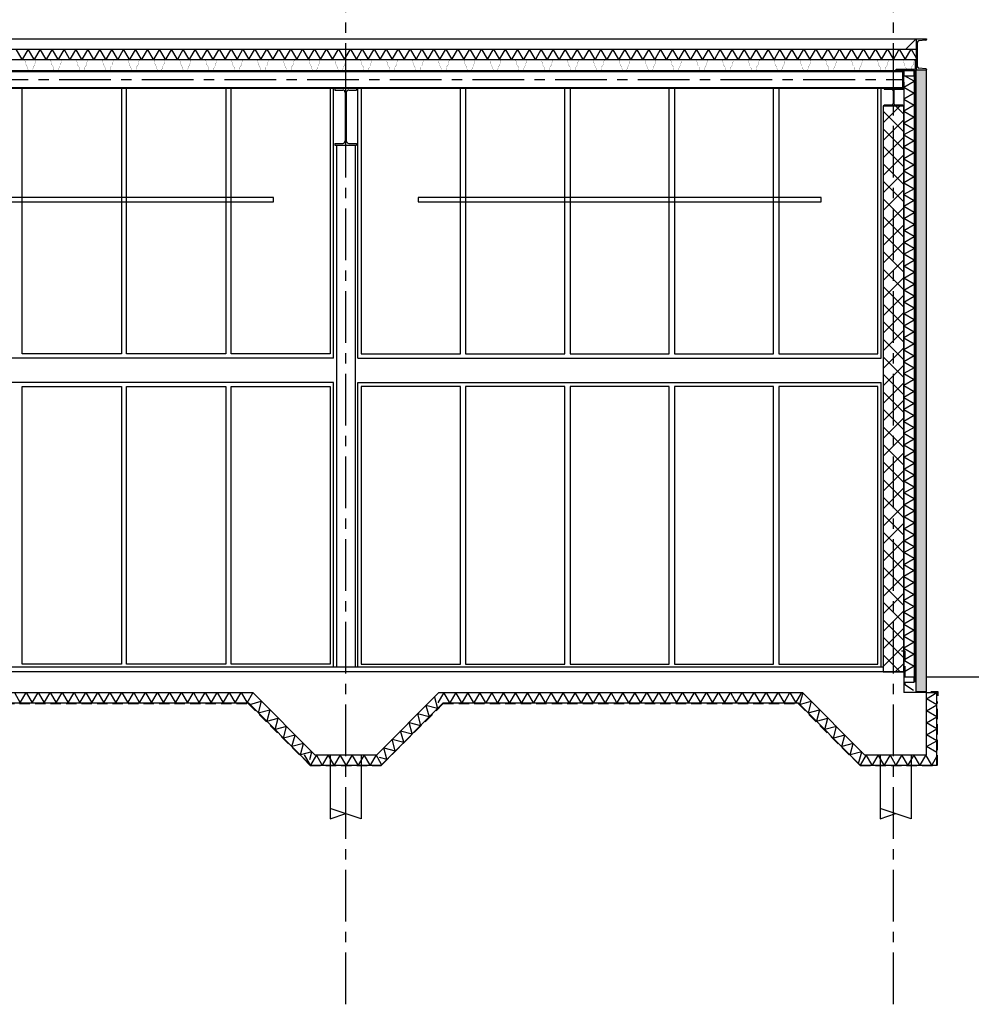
# Model space of a CAD drawing. Extents: x -2500 to 56900, y -500 to 41500.
# Tile 17 of 19: x 37409 to 46617, y 24846 to 34373. Entities that reach past the tile are written whole.
import ezdxf

# ---------------------------------------------------------------- set-up
doc = ezdxf.new("R2010")
doc.units = 0
doc.header["$LTSCALE"] = 400
doc.header["$MEASUREMENT"] = 0
doc.linetypes.add('CENTER', pattern=[2, 1.25, -0.25, 0.25, -0.25])
doc.linetypes.add('HIDDEN', pattern=[0.375, 0.25, -0.125])
doc.layers.get('0').update_dxf_attribs({"color": 6, "linetype": 'CONTINUOUS'})
for name, color, linetype in [('1004-B', 1, 'CONTINUOUS'), ('1005-B', 7, 'CONTINUOUS'), ('1100-B', 30, 'CONTINUOUS'), ('2100-B', 3, 'CONTINUOUS'), ('2110-B', 15, 'CONTINUOUS'), ('2200-B', 7, 'CONTINUOUS'), ('2310-B', 15, 'CONTINUOUS'), ('2700-B', 110, 'CONTINUOUS'), ('2800-B', 4, 'CONTINUOUS'), ('3100-B', 40, 'CONTINUOUS'), ('4300-B', 142, 'CONTINUOUS'), ('4500-B', 142, 'CONTINUOUS')]:
    doc.layers.add(name, color=color, linetype=linetype)

# ---------------------------------------------------------------- blocks, each defined once
blk = doc.blocks.new('STDBCC12')
at = {"color": 0, "linetype": 'ByBlock', "lineweight": 25}
for p, q in [((0, 0), (100, 0)), ((0, 0), (0, -300)), ((100, 0), (100, -4.6)), ((10, -34), (10, -266)), ((92.6, -12.6), (24.7, -18)), ((92.6, -287.4), (24.7, -282)), ((0, -300), (100, -300)), ((100, -295.4), (100, -300))]:
    blk.add_line(p, q, dxfattribs=at)
for centre, radius, start, end in [((26, -34), 16, 94.57391, 180.00002), ((92, -4.6), 8, 274.57389, 0), ((26, -266), 16, 180.00014, 265.42609), ((92, -295.4), 8, 359.99959, 85.42605)]:
    blk.add_arc(centre, radius, start, end, dxfattribs=at)
blk = doc.blocks.new('stdbcg17')
at = {"color": 0, "linetype": 'ByBlock'}
for points, invisible_edges in [([(5.26071, 199.473412), (0, 200), (0, 0), (7.803301, 197.803301)], 5), ([(0, 200), (5.26071, 199.473412), (2.5, 200)], 1), ([(7.803301, 197.803301), (0, 0), (10, 192.5), (9.473412, 195.26071)], 3), ([(10, 192.5), (0, 0), (11.053175, 19.478579), (10, 25)], 3), ([(11.053175, 19.478579), (0, 0), (19.478579, 11.053175), (14.393398, 14.393398)], 3), ([(19.478579, 11.053175), (0, 0), (95.26071, 9.473412), (25, 10)], 7), ([(95.26071, 9.473412), (0, 0), (99.473412, 5.26071), (97.803301, 7.803301)], 3), ([(99.473412, 5.26071), (0, 0), (100, 0), (100, 2.5)], 1), ([(25, 10), (95.26071, 9.473412), (92.5, 10)], 1)]:
    blk.add_3dface(points, dxfattribs=dict(at, invisible_edges=invisible_edges))
blk = doc.blocks.new('STDBCD17')
at = {"color": 0, "linetype": 'ByBlock', "lineweight": 25}
for p, q in [((-105, 275), (-105, 257.8)), ((-105, 275), (105, 275)), ((-105, 257.8), (-29.6, 257.8)), ((-5.6, 233.8), (-5.6, -233.8)), ((5.6, 233.8), (5.6, -233.8)), ((29.6, 257.8), (105, 257.8)), ((105, 275), (105, 257.8)), ((-105, -257.8), (-105, -275)), ((-105, -257.8), (-29.6, -257.8)), ((-105, -275), (105, -275)), ((29.6, -257.8), (105, -257.8)), ((105, -257.8), (105, -275))]:
    blk.add_line(p, q, dxfattribs=at)
for centre, start, end in [((-29.6, 233.8), 0, 89.99998), ((29.6, 233.8), 89.99998, 180.00002), ((-29.6, -233.8), 270.00002, 0), ((29.6, -233.8), 180.00001, 269.99999)]:
    blk.add_arc(centre, 24, start, end, dxfattribs=at)
blk = doc.blocks.new('STDBCA05')
at = {"color": 0, "linetype": 'ByBlock', "lineweight": 25}
for p, q in [((-90, 85.5), (-90, 76)), ((-90, 85.5), (90, 85.5)), ((-90, 76), (-18, 76)), ((-3, 61), (-3, -61)), ((3, 61), (3, -61)), ((18, 76), (90, 76)), ((90, 85.5), (90, 76)), ((-90, -76), (-90, -85.5)), ((-90, -76), (-18, -76)), ((-90, -85.5), (90, -85.5)), ((18, -76), (90, -76)), ((90, -76), (90, -85.5))]:
    blk.add_line(p, q, dxfattribs=at)
for centre, start, end in [((-18, 61), 0, 89.99998), ((18, 61), 89.99998, 180.00002), ((-18, -61), 270.00002, 0), ((18, -61), 180.00001, 269.99999)]:
    blk.add_arc(centre, 15, start, end, dxfattribs=at)

msp = doc.modelspace()

# ---------------------------------------------------------------- hatches: boundary and pattern name
at = {"layer": '1005-B'}
msp.add_hatch(color=256, dxfattribs=at).paths.add_polyline_path([(46184.2, 33886.9), (46084.2, 33886.9), (46084.2, 27871.9), (46184.2, 27871.9)])
h = msp.add_hatch(dxfattribs=at)
h.set_pattern_fill('TSA_NORMAALA_61_66', color=256, scale=0.4, angle=45, style=0, double=1)
h.set_pattern_definition([(315, (0, 0), (84.85281, 84.85281), []), (225, (0, 0), (84.85281, -84.85281), [])])
h.paths.add_polyline_path([(45964.2, 28061.9), (45964.2, 33538.9), (45764.2, 33538.9), (45764.2, 28061.9)])

# ---------------------------------------------------------------- linework, layer by layer
at = {"layer": '1004-B', "linetype": 'CENTER'}
for p, q in [((40564.2, 24846.4), (40564.2, 38656.7)), ((45864.2, 24846.4), (45864.2, 38656.7))]:
    msp.add_line(p, q, dxfattribs=at)
at = {"layer": '1100-B'}
msp.add_line((47011.6, 28011.9), (46184.2, 28011.9), dxfattribs=at)
at = {"layer": '2100-B'}
for p, q in [((46084.2, 33886.9), (46184.2, 33886.9)), ((46084.2, 27861.9), (46084.2, 33886.9)), ((46184.2, 27861.9), (46184.2, 33886.9))]:
    msp.add_line(p, q, dxfattribs=at)
at = {"layer": '2110-B'}
for p, q in [((46084.2, 34186.9), (45984.2, 34086.9)), ((19248.2, 34086.9), (46084.2, 34086.9))]:
    msp.add_line(p, q, dxfattribs=at)
for points in [[(39281.3, 33986.9), (39223.5, 34086.9), (39165.8, 33986.9), (39108.1, 34086.9), (39050.3, 33986.9), (38992.6, 34086.9), (38934.9, 33986.9), (38877.1, 34086.9), (38819.4, 33986.9), (38761.7, 34086.9), (38703.9, 33986.9), (38646.2, 34086.9), (38588.4, 33986.9), (38530.7, 34086.9), (38473, 33986.9), (38415.2, 34086.9), (38357.5, 33986.9), (38299.8, 34086.9), (38242, 33986.9), (38184.3, 34086.9), (38126.6, 33986.9), (38068.8, 34086.9), (38011.1, 33986.9), (37953.4, 34086.9), (37895.6, 33986.9), (37837.9, 34086.9), (37780.2, 33986.9), (37722.4, 34086.9), (37664.7, 33986.9), (37607, 34086.9), (37549.2, 33986.9), (37491.5, 34086.9), (37433.7, 33986.9), (37376, 34086.9)], [(39281.3, 33986.9), (39339, 34086.9), (39396.7, 33986.9), (39454.5, 34086.9), (39512.2, 33986.9), (39569.9, 34086.9), (39627.7, 33986.9), (39685.4, 34086.9), (39743.1, 33986.9), (39800.9, 34086.9), (39858.6, 33986.9), (39916.4, 34086.9), (39974.1, 33986.9), (40031.8, 34086.9), (40089.6, 33986.9), (40147.3, 34086.9), (40205, 33986.9), (40262.8, 34086.9), (40320.5, 33986.9), (40378.2, 34086.9), (40436, 33986.9), (40493.7, 34086.9), (40551.4, 33986.9), (40609.2, 34086.9), (40666.9, 33986.9), (40724.6, 34086.9), (40782.4, 33986.9), (40840.1, 34086.9), (40897.8, 33986.9), (40955.6, 34086.9), (41013.3, 33986.9), (41071.1, 34086.9), (41128.8, 33986.9), (41186.5, 34086.9), (41244.3, 33986.9), (41302, 34086.9), (41359.7, 33986.9), (41417.5, 34086.9), (41475.2, 33986.9), (41532.9, 34086.9), (41590.7, 33986.9), (41648.4, 34086.9), (41648.4, 34086.9), (41706.1, 33986.9), (41763.9, 34086.9), (41821.6, 33986.9), (41879.3, 34086.9), (41937.1, 33986.9), (41994.8, 34086.9), (42052.5, 33986.9), (42110.3, 34086.9)], [(44939.3, 33986.9), (44881.6, 34086.9), (44823.8, 33986.9), (44766.1, 34086.9), (44708.4, 33986.9), (44650.6, 34086.9), (44592.9, 33986.9), (44535.2, 34086.9), (44477.4, 33986.9), (44419.7, 34086.9), (44361.9, 33986.9), (44304.2, 34086.9), (44246.5, 33986.9), (44188.7, 34086.9), (44131, 33986.9), (44073.3, 34086.9), (44015.5, 33986.9), (43957.8, 34086.9), (43900.1, 33986.9), (43842.3, 34086.9), (43784.6, 33986.9), (43726.9, 34086.9), (43669.1, 33986.9), (43611.4, 34086.9), (43553.7, 33986.9), (43495.9, 34086.9), (43438.2, 33986.9), (43380.5, 34086.9), (43322.7, 33986.9), (43265, 34086.9), (43207.2, 33986.9), (43149.5, 34086.9), (43091.8, 33986.9), (43034, 34086.9), (42976.3, 33986.9), (42918.6, 34086.9), (42860.8, 33986.9), (42803.1, 34086.9), (42745.4, 33986.9), (42687.6, 34086.9), (42629.9, 33986.9), (42572.2, 34086.9), (42572.2, 34086.9), (42514.4, 33986.9), (42456.7, 34086.9), (42399, 33986.9), (42341.2, 34086.9), (42283.5, 33986.9), (42225.8, 34086.9), (42168, 33986.9), (42110.3, 34086.9)], [(44939.3, 33986.9), (44997, 34086.9), (45054.8, 33986.9), (45112.5, 34086.9), (45170.2, 33986.9), (45228, 34086.9), (45285.7, 33986.9), (45343.4, 34086.9), (45401.2, 33986.9), (45458.9, 34086.9), (45516.6, 33986.9), (45574.4, 34086.9), (45632.1, 33986.9), (45689.9, 34086.9), (45747.6, 33986.9), (45805.3, 34086.9), (45863.1, 33986.9), (45920.8, 34086.9), (45978.5, 33986.9), (46036.3, 34086.9), (46084.2, 34003.9)], [(45964.2, 33719.9), (46064.2, 33777.6), (45971, 33831.4)], [(45964.2, 33719.9), (46064.2, 33662.1), (45964.2, 33604.4), (46064.2, 33546.7), (45964.2, 33488.9), (46064.2, 33431.2), (45964.2, 33373.5), (46064.2, 33315.7), (45964.2, 33258), (46064.2, 33200.3), (45964.2, 33142.5), (46064.2, 33084.8), (45964.2, 33027), (46064.2, 32969.3), (45964.2, 32911.6), (46064.2, 32853.8), (45964.2, 32796.1), (46064.2, 32738.4), (45964.2, 32680.6), (46064.2, 32622.9), (45964.2, 32565.2)], [(45964.2, 31410.5), (46064.2, 31468.2), (45964.2, 31525.9), (46064.2, 31583.7), (45964.2, 31641.4), (46064.2, 31699.1), (45964.2, 31756.9), (46064.2, 31814.6), (45964.2, 31872.3), (46064.2, 31930.1), (45964.2, 31987.8), (46064.2, 32045.6), (45964.2, 32103.3), (46064.2, 32161), (45964.2, 32218.8), (46064.2, 32276.5), (45964.2, 32334.2), (46064.2, 32392), (45964.2, 32449.7), (46064.2, 32507.4), (45964.2, 32565.2)], [(45964.2, 31410.5), (46064.2, 31352.7), (45964.2, 31295), (46064.2, 31237.3), (45964.2, 31179.5), (46064.2, 31121.8), (45964.2, 31064.1), (46064.2, 31006.3), (45964.2, 30948.6), (46064.2, 30890.9), (45964.2, 30833.1), (46064.2, 30775.4), (45964.2, 30717.6), (46064.2, 30659.9), (45964.2, 30602.2), (46064.2, 30544.4), (45964.2, 30486.7), (46064.2, 30429), (45964.2, 30371.2), (46064.2, 30313.5), (45964.2, 30255.8)], [(45964.2, 29101.1), (46064.2, 29158.8), (45964.2, 29216.5), (46064.2, 29274.3), (45964.2, 29332), (46064.2, 29389.7), (45964.2, 29447.5), (46064.2, 29505.2), (45964.2, 29562.9), (46064.2, 29620.7), (45964.2, 29678.4), (46064.2, 29736.2), (45964.2, 29793.9), (46064.2, 29851.6), (45964.2, 29909.4), (46064.2, 29967.1), (45964.2, 30024.8), (46064.2, 30082.6), (45964.2, 30140.3), (46064.2, 30198), (45964.2, 30255.8)], [(45964.2, 29101.1), (46064.2, 29043.3), (45964.2, 28985.6), (46064.2, 28927.9), (45964.2, 28870.1), (46064.2, 28812.4), (45964.2, 28754.7), (46064.2, 28696.9), (45964.2, 28639.2), (46064.2, 28581.5), (45964.2, 28523.7), (46064.2, 28466), (45964.2, 28408.2), (46064.2, 28350.5), (45964.2, 28292.8), (46064.2, 28235), (45964.2, 28177.3), (46064.2, 28119.6), (45964.2, 28061.8)]]:
    msp.add_lwpolyline(points, dxfattribs=at)
at = {"layer": '2200-B'}
msp.add_lwpolyline([(45964.2, 28061.9), (45964.2, 33538.9), (45764.2, 33538.9), (45764.2, 28061.9), (45964.2, 28061.9)], dxfattribs=at)
at = {"layer": '2310-B'}
for p, q in [((46184.2, 27861.9), (46284.2, 27861.9)), ((46284.2, 27161.9), (46284.2, 27861.9)), ((36205.6, 27761.9), (39622.7, 27761.9)), ((39622.7, 27761.9), (40222.7, 27161.9)), ((40905.6, 27161.9), (41505.6, 27761.9)), ((41505.6, 27761.9), (44942.7, 27761.9)), ((44942.7, 27761.9), (45542.7, 27161.9)), ((40222.7, 27161.9), (40905.6, 27161.9)), ((45542.7, 27161.9), (46284.2, 27161.9))]:
    msp.add_line(p, q, dxfattribs=at)
at = {"layer": '2310-B', "linetype": 'HIDDEN'}
for p, q in [((36207.6, 27756.9), (39620.7, 27756.9)), ((39620.7, 27756.9), (40220.7, 27156.9)), ((40907.6, 27156.9), (41507.6, 27756.9)), ((41507.6, 27756.9), (44940.7, 27756.9)), ((44940.7, 27756.9), (45540.7, 27156.9)), ((46289.2, 27156.9), (46289.2, 27776.9)), ((40220.7, 27156.9), (40907.6, 27156.9)), ((45540.7, 27156.9), (46289.2, 27156.9))]:
    msp.add_line(p, q, dxfattribs=at)
msp.add_lwpolyline([(45941.8, 28267.4), (45974.2, 28267.4), (45974.2, 27941.9), (46076.2, 27871.9), (46294.2, 27871.9), (46294.2, 27832.7)], dxfattribs=at)
at = {"layer": '2310-B'}
for points in [[(37357.4, 27861.9), (37415.1, 27761.9), (37472.8, 27861.9), (37530.6, 27761.9), (37588.3, 27861.9), (37646, 27761.9), (37703.8, 27861.9), (37761.5, 27761.9), (37819.2, 27861.9), (37877, 27761.9), (37934.7, 27861.9), (37992.4, 27761.9), (38050.2, 27861.9), (38107.9, 27761.9), (38165.6, 27861.9), (38223.4, 27761.9), (38281.1, 27861.9), (38338.8, 27761.9), (38396.6, 27861.9), (38454.3, 27761.9), (38512.1, 27861.9), (38569.8, 27761.9), (38627.5, 27861.9), (38685.3, 27761.9), (38743, 27861.9), (38800.7, 27761.9), (38858.5, 27861.9), (38916.2, 27761.9), (38973.9, 27861.9), (39031.7, 27761.9), (39089.4, 27861.9), (39147.1, 27761.9), (39204.9, 27861.9), (39262.6, 27761.9), (39262.6, 27761.9), (39320.3, 27861.9), (39378.1, 27761.9), (39435.8, 27861.9), (39493.5, 27761.9), (39551.3, 27861.9), (39609, 27761.9), (39665.8, 27860.2)], [(41423.5, 27819.1), (41421.8, 27819.5), (41451.7, 27708), (41340.2, 27737.9), (41370.1, 27626.4), (41258.5, 27656.2), (41288.4, 27544.7)], [(43419.5, 27761.9), (43361.8, 27861.9), (43304.1, 27761.9), (43246.3, 27861.9), (43188.6, 27761.9), (43130.9, 27861.9), (43073.1, 27761.9), (43015.4, 27861.9), (42957.6, 27761.9), (42899.9, 27861.9), (42842.2, 27761.9), (42784.4, 27861.9), (42726.7, 27761.9), (42669, 27861.9), (42611.2, 27761.9), (42553.5, 27861.9), (42495.8, 27761.9), (42438, 27861.9), (42380.3, 27761.9), (42322.6, 27861.9), (42264.8, 27761.9), (42207.1, 27861.9), (42149.4, 27761.9), (42091.6, 27861.9), (42033.9, 27761.9), (41976.2, 27861.9), (41918.4, 27761.9), (41860.7, 27861.9), (41802.9, 27761.9), (41745.2, 27861.9), (41687.5, 27761.9), (41629.7, 27861.9), (41572, 27761.9), (41514.3, 27861.9), (41456.5, 27761.9)], [(43419.5, 27761.9), (43477.3, 27861.9), (43535, 27761.9), (43592.7, 27861.9), (43650.5, 27761.9), (43708.2, 27861.9), (43765.9, 27761.9), (43823.7, 27861.9), (43881.4, 27761.9), (43939.1, 27861.9), (43996.9, 27761.9), (44054.6, 27861.9), (44112.3, 27761.9), (44170.1, 27861.9), (44227.8, 27761.9), (44285.6, 27861.9), (44343.3, 27761.9), (44401, 27861.9), (44458.8, 27761.9), (44516.5, 27861.9), (44574.2, 27761.9), (44632, 27861.9), (44689.7, 27761.9), (44747.4, 27861.9), (44805.2, 27761.9), (44862.9, 27861.9), (44920.6, 27761.9), (44978.4, 27861.9)], [(44985.7, 27860.4), (44955.8, 27748.8), (45067.3, 27778.7), (45037.4, 27667.2), (45148.9, 27697.1), (45119.1, 27585.5), (45230.6, 27615.4)], [(46284.2, 27281.9), (46184.2, 27339.6), (46284.2, 27397.3), (46184.2, 27455.1), (46284.2, 27512.8), (46184.2, 27570.5), (46284.2, 27628.3), (46184.2, 27686), (46284.2, 27743.7), (46184.2, 27801.5), (46284.2, 27861.9)], [(39635.8, 27748.8), (39747.3, 27778.7), (39717.4, 27667.2), (39828.9, 27697.1), (39799.1, 27585.5), (39910.6, 27615.4)], [(40217.5, 27215.2), (40237.2, 27288.8), (40125.7, 27258.9), (40155.5, 27370.5), (40044, 27340.6), (40073.9, 27452.1), (39962.4, 27422.2), (39992.2, 27533.8), (39880.7, 27503.9), (39910.6, 27615.4)], [(40888.2, 27237.8), (40961.8, 27218.1), (40931.9, 27329.6), (41043.5, 27299.8), (41013.6, 27411.3), (41125.1, 27381.4), (41095.2, 27492.9), (41206.8, 27463.1), (41176.9, 27574.6), (41288.4, 27544.7)], [(45527.3, 27177.3), (45557.2, 27288.8), (45445.7, 27258.9), (45475.5, 27370.5), (45364, 27340.6), (45393.9, 27452.1), (45282.4, 27422.2), (45312.2, 27533.8), (45200.7, 27503.9), (45230.6, 27615.4)], [(40911.4, 27167.7), (40857, 27261.9), (40799.2, 27161.9), (40741.5, 27261.9), (40683.8, 27161.9), (40626, 27261.9), (40568.3, 27161.9), (40510.6, 27261.9), (40452.8, 27161.9), (40395.1, 27261.9), (40337.4, 27161.9), (40279.6, 27261.9), (40221.9, 27161.9), (40164.2, 27261.9)], [(46284.2, 27247.5), (46234.7, 27161.9), (46177, 27261.9), (46119.2, 27161.9), (46061.5, 27261.9), (46003.8, 27161.9), (45946, 27261.9), (45888.3, 27161.9), (45830.6, 27261.9), (45772.8, 27161.9), (45715.1, 27261.9), (45657.4, 27161.9), (45599.6, 27261.9), (45541.9, 27161.9)]]:
    msp.add_lwpolyline(points, dxfattribs=at)
at = {"layer": '2700-B'}
msp.add_line((19362.1, 34186.9), (46084.2, 34186.9), dxfattribs=at)
at = {"layer": '2800-B'}
for p, q in [((19258.2, 33986.9), (46084.2, 33986.9)), ((46084.2, 33986.9), (46084.2, 33880.9)), ((19258.2, 33880.9), (46084.2, 33880.9)), ((19391.9, 33872.4), (45954.2, 33872.4)), ((45954.2, 33709.9), (45954.2, 33880.9)), ((19391.9, 33718.4), (45954.2, 33718.4)), ((19391.9, 33709.9), (45954.2, 33709.9)), ((45964.2, 28061.9), (5514.2, 28061.9)), ((45964.2, 28061.9), (45964.2, 27861.9)), ((36164.2, 27861.9), (39664.2, 27861.9)), ((39664.2, 27861.9), (40264.2, 27261.9)), ((40864.2, 27261.9), (41464.2, 27861.9)), ((41464.2, 27861.9), (44984.2, 27861.9)), ((44984.2, 27861.9), (45584.2, 27261.9)), ((46184.2, 27861.9), (45964.2, 27861.9)), ((46184.2, 27261.9), (46184.2, 27861.9)), ((40264.2, 27261.9), (40864.2, 27261.9)), ((40414.2, 27261.9), (40414.2, 26641.6)), ((40714.2, 27261.9), (40714.2, 26641.6)), ((45584.2, 27261.9), (46184.2, 27261.9)), ((45734.2, 27261.9), (45734.2, 26641.6)), ((46034.2, 27261.9), (46034.2, 26641.6)), ((40714.2, 26641.6), (40414.2, 26741.6)), ((40414.2, 26641.6), (40564.2, 26691.6)), ((46034.2, 26641.6), (45734.2, 26741.6)), ((45734.2, 26641.6), (45884.2, 26691.6))]:
    msp.add_line(p, q, dxfattribs=at)
at = {"layer": '2800-B', "linetype": 'CENTER'}
msp.add_line((19391.9, 33795.4), (45954.2, 33795.4), dxfattribs=at)
at = {"layer": '2800-B', "color": 2}
for p, q in [((40474.2, 33159.9), (40474.2, 28111.9)), ((40654.2, 33159.9), (40654.2, 28111.9))]:
    msp.add_line(p, q, dxfattribs=at)
at = {"layer": '2800-B'}
for points in [[(37398.9, 33987.4, 2, 2, 0), (37453.5, 33987.4, 2, 2, -0.339459), (37458.3, 33983.7, 2, 2, 0), (37472.9, 33929.4, 2, 2, 0), (37481.6, 33921.4, 2, 2, 0), (37491.4, 33885.1, 2, 2, 0.339441), (37496.2, 33881.4, 2, 2, 0), (37512.3, 33881.4, 2, 2, 0), (37528.5, 33881.4, 2, 2, 0.339441), (37533.3, 33885.1, 2, 2, 0), (37543.1, 33921.4, 2, 2, 0), (37551.8, 33929.4, 2, 2, 0), (37566.4, 33983.7, 2, 2, -0.339459), (37571.2, 33987.4, 2, 2, 0), (37625.8, 33987.4, 2, 2, -0.153879), (37628.6, 33986.5, 2, 2, 0), (37634.5, 33982.4, 2, 2, 0.315222), (37640.2, 33982.4, 2, 2, 0), (37646.1, 33986.5, 2, 2, -0.153879), (37648.9, 33987.4, 2, 2, 0), (37703.5, 33987.4, 2, 2, -0.339459), (37708.3, 33983.7, 2, 2, 0), (37722.9, 33929.4, 2, 2, 0), (37731.6, 33921.4, 2, 2, 0), (37741.4, 33885.1, 2, 2, 0.339441), (37746.2, 33881.4, 2, 2, 0), (37762.3, 33881.4, 2, 2, 0), (37778.5, 33881.4, 2, 2, 0.339441), (37783.3, 33885.1, 2, 2, 0), (37793.1, 33921.4, 2, 2, 0), (37801.8, 33929.4, 2, 2, 0), (37816.4, 33983.7, 2, 2, -0.339459), (37821.2, 33987.4, 2, 2, 0), (37875.8, 33987.4, 2, 2, -0.153879), (37878.6, 33986.5, 2, 2, 0), (37884.5, 33982.4, 2, 2, 0.315222), (37890.2, 33982.4, 2, 2, 0), (37896.1, 33986.5, 2, 2, -0.153879), (37898.9, 33987.4, 2, 2, 0), (37953.5, 33987.4, 2, 2, -0.339459), (37958.3, 33983.7, 2, 2, 0), (37972.9, 33929.4, 2, 2, 0), (37981.6, 33921.4, 2, 2, 0), (37991.4, 33885.1, 2, 2, 0.339441), (37996.2, 33881.4, 2, 2, 0), (38012.3, 33881.4, 2, 2, 0), (38028.4, 33881.4, 2, 2, 0.34758), (38033.3, 33885.3, 2, 2, 0), (38038, 33905.4, 0, 0, 0)], [(38007.3, 33881.4, 2, 2, 0), (38028.5, 33881.4, 2, 2, 0.339441), (38033.3, 33885.1, 2, 2, 0), (38043.1, 33921.4, 2, 2, 0), (38051.8, 33929.4, 2, 2, 0), (38066.4, 33983.7, 2, 2, -0.339459), (38071.2, 33987.4, 2, 2, 0), (38125.8, 33987.4, 2, 2, -0.153879), (38128.6, 33986.5, 2, 2, 0), (38134.5, 33982.4, 2, 2, 0.315222), (38140.2, 33982.4, 2, 2, 0), (38146.1, 33986.5, 2, 2, -0.153879), (38148.9, 33987.4, 2, 2, 0), (38203.5, 33987.4, 2, 2, -0.339459), (38208.3, 33983.7, 2, 2, 0), (38222.9, 33929.4, 2, 2, 0), (38231.6, 33921.4, 2, 2, 0), (38241.4, 33885.1, 2, 2, 0.339441), (38246.2, 33881.4, 2, 2, 0), (38262.3, 33881.4, 2, 2, 0), (38278.5, 33881.4, 2, 2, 0.339441), (38283.3, 33885.1, 2, 2, 0), (38293.1, 33921.4, 2, 2, 0), (38301.8, 33929.4, 2, 2, 0), (38316.4, 33983.7, 2, 2, -0.339459), (38321.2, 33987.4, 2, 2, 0), (38375.8, 33987.4, 2, 2, -0.153879), (38378.6, 33986.5, 2, 2, 0), (38384.5, 33982.4, 2, 2, 0.315222), (38390.2, 33982.4, 2, 2, 0), (38396.1, 33986.5, 2, 2, -0.153879), (38398.9, 33987.4, 2, 2, 0), (38453.5, 33987.4, 2, 2, -0.339459), (38458.3, 33983.7, 2, 2, 0), (38472.9, 33929.4, 2, 2, 0), (38481.6, 33921.4, 2, 2, 0), (38491.4, 33885.1, 2, 2, 0.339441), (38496.2, 33881.4, 2, 2, 0), (38512.3, 33881.4, 2, 2, 0), (38528.5, 33881.4, 2, 2, 0.339441), (38533.3, 33885.1, 2, 2, 0), (38543.1, 33921.4, 2, 2, 0), (38551.8, 33929.4, 2, 2, 0), (38566.4, 33983.7, 2, 2, -0.339459), (38571.2, 33987.4, 2, 2, 0), (38625.8, 33987.4, 2, 2, -0.153879), (38628.6, 33986.5, 2, 2, 0), (38634.5, 33982.4, 2, 2, 0.315222), (38640.2, 33982.4, 2, 2, 0), (38646.1, 33986.5, 2, 2, -0.153879), (38648.9, 33987.4, 2, 2, 0), (38703.5, 33987.4, 2, 2, -0.339459), (38708.3, 33983.7, 2, 2, 0), (38722.9, 33929.4, 2, 2, 0), (38731.6, 33921.4, 2, 2, 0), (38741.4, 33885.1, 2, 2, 0.339441), (38746.2, 33881.4, 2, 2, 0), (38762.3, 33881.4, 2, 2, 0), (38778.4, 33881.4, 2, 2, 0.34758), (38783.3, 33885.3, 2, 2, 0), (38788, 33905.4, 0, 0, 0)], [(38757.3, 33881.4, 2, 2, 0), (38778.5, 33881.4, 2, 2, 0.339441), (38783.3, 33885.1, 2, 2, 0), (38793.1, 33921.4, 2, 2, 0), (38801.8, 33929.4, 2, 2, 0), (38816.4, 33983.7, 2, 2, -0.339459), (38821.2, 33987.4, 2, 2, 0), (38875.8, 33987.4, 2, 2, -0.153879), (38878.6, 33986.5, 2, 2, 0), (38884.5, 33982.4, 2, 2, 0.315222), (38890.2, 33982.4, 2, 2, 0), (38896.1, 33986.5, 2, 2, -0.153879), (38898.9, 33987.4, 2, 2, 0), (38953.5, 33987.4, 2, 2, -0.339459), (38958.3, 33983.7, 2, 2, 0), (38972.9, 33929.4, 2, 2, 0), (38981.6, 33921.4, 2, 2, 0), (38991.4, 33885.1, 2, 2, 0.339441), (38996.2, 33881.4, 2, 2, 0), (39012.3, 33881.4, 2, 2, 0), (39028.5, 33881.4, 2, 2, 0.339441), (39033.3, 33885.1, 2, 2, 0), (39043.1, 33921.4, 2, 2, 0), (39051.8, 33929.4, 2, 2, 0), (39066.4, 33983.7, 2, 2, -0.339459), (39071.2, 33987.4, 2, 2, 0), (39125.8, 33987.4, 2, 2, -0.153879), (39128.6, 33986.5, 2, 2, 0), (39134.5, 33982.4, 2, 2, 0.315222), (39140.2, 33982.4, 2, 2, 0), (39146.1, 33986.5, 2, 2, -0.153879), (39148.9, 33987.4, 2, 2, 0), (39203.5, 33987.4, 2, 2, -0.339459), (39208.3, 33983.7, 2, 2, 0), (39222.9, 33929.4, 2, 2, 0), (39231.6, 33921.4, 2, 2, 0), (39241.4, 33885.1, 2, 2, 0.339441), (39246.2, 33881.4, 2, 2, 0), (39262.3, 33881.4, 2, 2, 0), (39278.5, 33881.4, 2, 2, 0.339441), (39283.3, 33885.1, 2, 2, 0), (39293.1, 33921.4, 2, 2, 0), (39301.8, 33929.4, 2, 2, 0), (39316.4, 33983.7, 2, 2, -0.339459), (39321.2, 33987.4, 2, 2, 0), (39375.8, 33987.4, 2, 2, -0.153879), (39378.6, 33986.5, 2, 2, 0), (39384.5, 33982.4, 2, 2, 0.315222), (39390.2, 33982.4, 2, 2, 0), (39396.1, 33986.5, 2, 2, -0.153879), (39398.9, 33987.4, 2, 2, 0), (39453.5, 33987.4, 2, 2, -0.339459), (39458.3, 33983.7, 2, 2, 0), (39472.9, 33929.4, 2, 2, 0), (39481.6, 33921.4, 2, 2, 0), (39491.4, 33885.1, 2, 2, 0.339441), (39496.2, 33881.4, 2, 2, 0), (39512.3, 33881.4, 2, 2, 0), (39528.4, 33881.4, 2, 2, 0.34758), (39533.3, 33885.3, 2, 2, 0), (39538, 33905.4, 0, 0, 0)], [(39507.3, 33881.4, 2, 2, 0), (39528.5, 33881.4, 2, 2, 0.339441), (39533.3, 33885.1, 2, 2, 0), (39543.1, 33921.4, 2, 2, 0), (39551.8, 33929.4, 2, 2, 0), (39566.4, 33983.7, 2, 2, -0.339459), (39571.2, 33987.4, 2, 2, 0), (39625.8, 33987.4, 2, 2, -0.153879), (39628.6, 33986.5, 2, 2, 0), (39634.5, 33982.4, 2, 2, 0.315222), (39640.2, 33982.4, 2, 2, 0), (39646.1, 33986.5, 2, 2, -0.153879), (39648.9, 33987.4, 2, 2, 0), (39703.5, 33987.4, 2, 2, -0.339459), (39708.3, 33983.7, 2, 2, 0), (39722.9, 33929.4, 2, 2, 0), (39731.6, 33921.4, 2, 2, 0), (39741.4, 33885.1, 2, 2, 0.339441), (39746.2, 33881.4, 2, 2, 0), (39762.3, 33881.4, 2, 2, 0), (39778.5, 33881.4, 2, 2, 0.339441), (39783.3, 33885.1, 2, 2, 0), (39793.1, 33921.4, 2, 2, 0), (39801.8, 33929.4, 2, 2, 0), (39816.4, 33983.7, 2, 2, -0.339459), (39821.2, 33987.4, 2, 2, 0), (39875.8, 33987.4, 2, 2, -0.153879), (39878.6, 33986.5, 2, 2, 0), (39884.5, 33982.4, 2, 2, 0.315222), (39890.2, 33982.4, 2, 2, 0), (39896.1, 33986.5, 2, 2, -0.153879), (39898.9, 33987.4, 2, 2, 0), (39953.5, 33987.4, 2, 2, -0.339459), (39958.3, 33983.7, 2, 2, 0), (39972.9, 33929.4, 2, 2, 0), (39981.6, 33921.4, 2, 2, 0), (39991.4, 33885.1, 2, 2, 0.339441), (39996.2, 33881.4, 2, 2, 0), (40012.3, 33881.4, 2, 2, 0), (40028.5, 33881.4, 2, 2, 0.339441), (40033.3, 33885.1, 2, 2, 0), (40043.1, 33921.4, 2, 2, 0), (40051.8, 33929.4, 2, 2, 0), (40066.4, 33983.7, 2, 2, -0.339459), (40071.2, 33987.4, 2, 2, 0), (40125.8, 33987.4, 2, 2, -0.153879), (40128.6, 33986.5, 2, 2, 0), (40134.5, 33982.4, 2, 2, 0.315222), (40140.2, 33982.4, 2, 2, 0), (40146.1, 33986.5, 2, 2, -0.153879), (40148.9, 33987.4, 2, 2, 0), (40203.5, 33987.4, 2, 2, -0.339459), (40208.3, 33983.7, 2, 2, 0), (40222.9, 33929.4, 2, 2, 0), (40231.6, 33921.4, 2, 2, 0), (40241.4, 33885.1, 2, 2, 0.339441), (40246.2, 33881.4, 2, 2, 0), (40262.3, 33881.4, 2, 2, 0), (40278.4, 33881.4, 2, 2, 0.34758), (40283.3, 33885.3, 2, 2, 0), (40288, 33905.4, 0, 0, 0)], [(40257.3, 33881.4, 2, 2, 0), (40278.5, 33881.4, 2, 2, 0.339441), (40283.3, 33885.1, 2, 2, 0), (40293.1, 33921.4, 2, 2, 0), (40301.8, 33929.4, 2, 2, 0), (40316.4, 33983.7, 2, 2, -0.339459), (40321.2, 33987.4, 2, 2, 0), (40375.8, 33987.4, 2, 2, -0.153879), (40378.6, 33986.5, 2, 2, 0), (40384.5, 33982.4, 2, 2, 0.315222), (40390.2, 33982.4, 2, 2, 0), (40396.1, 33986.5, 2, 2, -0.153879), (40398.9, 33987.4, 2, 2, 0), (40453.5, 33987.4, 2, 2, -0.339459), (40458.3, 33983.7, 2, 2, 0), (40472.9, 33929.4, 2, 2, 0), (40481.6, 33921.4, 2, 2, 0), (40491.4, 33885.1, 2, 2, 0.339441), (40496.2, 33881.4, 2, 2, 0), (40512.3, 33881.4, 2, 2, 0), (40528.5, 33881.4, 2, 2, 0.339441), (40533.3, 33885.1, 2, 2, 0), (40543.1, 33921.4, 2, 2, 0), (40551.8, 33929.4, 2, 2, 0), (40566.4, 33983.7, 2, 2, -0.339459), (40571.2, 33987.4, 2, 2, 0), (40625.8, 33987.4, 2, 2, -0.153879), (40628.6, 33986.5, 2, 2, 0), (40634.5, 33982.4, 2, 2, 0.315222), (40640.2, 33982.4, 2, 2, 0), (40646.1, 33986.5, 2, 2, -0.153879), (40648.9, 33987.4, 2, 2, 0), (40703.5, 33987.4, 2, 2, -0.339459), (40708.3, 33983.7, 2, 2, 0), (40722.9, 33929.4, 2, 2, 0), (40731.6, 33921.4, 2, 2, 0), (40741.4, 33885.1, 2, 2, 0.339441), (40746.2, 33881.4, 2, 2, 0), (40762.3, 33881.4, 2, 2, 0), (40778.5, 33881.4, 2, 2, 0.339441), (40783.3, 33885.1, 2, 2, 0), (40793.1, 33921.4, 2, 2, 0), (40801.8, 33929.4, 2, 2, 0), (40816.4, 33983.7, 2, 2, -0.339459), (40821.2, 33987.4, 2, 2, 0), (40875.8, 33987.4, 2, 2, -0.153879), (40878.6, 33986.5, 2, 2, 0), (40884.5, 33982.4, 2, 2, 0.315222), (40890.2, 33982.4, 2, 2, 0), (40896.1, 33986.5, 2, 2, -0.153879), (40898.9, 33987.4, 2, 2, 0), (40953.5, 33987.4, 2, 2, -0.339459), (40958.3, 33983.7, 2, 2, 0), (40972.9, 33929.4, 2, 2, 0), (40981.6, 33921.4, 2, 2, 0), (40991.4, 33885.1, 2, 2, 0.339441), (40996.2, 33881.4, 2, 2, 0), (41012.3, 33881.4, 2, 2, 0), (41028.4, 33881.4, 2, 2, 0.34758), (41033.3, 33885.3, 2, 2, 0), (41038, 33905.4, 0, 0, 0)], [(41007.3, 33881.4, 2, 2, 0), (41028.5, 33881.4, 2, 2, 0.339441), (41033.3, 33885.1, 2, 2, 0), (41043.1, 33921.4, 2, 2, 0), (41051.8, 33929.4, 2, 2, 0), (41066.4, 33983.7, 2, 2, -0.339459), (41071.2, 33987.4, 2, 2, 0), (41125.8, 33987.4, 2, 2, -0.153879), (41128.6, 33986.5, 2, 2, 0), (41134.5, 33982.4, 2, 2, 0.315222), (41140.2, 33982.4, 2, 2, 0), (41146.1, 33986.5, 2, 2, -0.153879), (41148.9, 33987.4, 2, 2, 0), (41203.5, 33987.4, 2, 2, -0.339459), (41208.3, 33983.7, 2, 2, 0), (41222.9, 33929.4, 2, 2, 0), (41231.6, 33921.4, 2, 2, 0), (41241.4, 33885.1, 2, 2, 0.339441), (41246.2, 33881.4, 2, 2, 0), (41262.3, 33881.4, 2, 2, 0), (41278.5, 33881.4, 2, 2, 0.339441), (41283.3, 33885.1, 2, 2, 0), (41293.1, 33921.4, 2, 2, 0), (41301.8, 33929.4, 2, 2, 0), (41316.4, 33983.7, 2, 2, -0.339459), (41321.2, 33987.4, 2, 2, 0), (41375.8, 33987.4, 2, 2, -0.153879), (41378.6, 33986.5, 2, 2, 0), (41384.5, 33982.4, 2, 2, 0.315222), (41390.2, 33982.4, 2, 2, 0), (41396.1, 33986.5, 2, 2, -0.153879), (41398.9, 33987.4, 2, 2, 0), (41453.5, 33987.4, 2, 2, -0.339459), (41458.3, 33983.7, 2, 2, 0), (41472.9, 33929.4, 2, 2, 0), (41481.6, 33921.4, 2, 2, 0), (41491.4, 33885.1, 2, 2, 0.339441), (41496.2, 33881.4, 2, 2, 0), (41512.3, 33881.4, 2, 2, 0), (41528.5, 33881.4, 2, 2, 0.339441), (41533.3, 33885.1, 2, 2, 0), (41543.1, 33921.4, 2, 2, 0), (41551.8, 33929.4, 2, 2, 0), (41566.4, 33983.7, 2, 2, -0.339459), (41571.2, 33987.4, 2, 2, 0), (41625.8, 33987.4, 2, 2, -0.153879), (41628.6, 33986.5, 2, 2, 0), (41634.5, 33982.4, 2, 2, 0.315222), (41640.2, 33982.4, 2, 2, 0), (41646.1, 33986.5, 2, 2, -0.153879), (41648.9, 33987.4, 2, 2, 0), (41703.5, 33987.4, 2, 2, -0.339459), (41708.3, 33983.7, 2, 2, 0), (41722.9, 33929.4, 2, 2, 0), (41731.6, 33921.4, 2, 2, 0), (41741.4, 33885.1, 2, 2, 0.339441), (41746.2, 33881.4, 2, 2, 0), (41762.3, 33881.4, 2, 2, 0), (41778.4, 33881.4, 2, 2, 0.34758), (41783.3, 33885.3, 2, 2, 0), (41788, 33905.4, 0, 0, 0)], [(41757.3, 33881.4, 2, 2, 0), (41778.5, 33881.4, 2, 2, 0.339441), (41783.3, 33885.1, 2, 2, 0), (41793.1, 33921.4, 2, 2, 0), (41801.8, 33929.4, 2, 2, 0), (41816.4, 33983.7, 2, 2, -0.339459), (41821.2, 33987.4, 2, 2, 0), (41875.8, 33987.4, 2, 2, -0.153879), (41878.6, 33986.5, 2, 2, 0), (41884.5, 33982.4, 2, 2, 0.315222), (41890.2, 33982.4, 2, 2, 0), (41896.1, 33986.5, 2, 2, -0.153879), (41898.9, 33987.4, 2, 2, 0), (41953.5, 33987.4, 2, 2, -0.339459), (41958.3, 33983.7, 2, 2, 0), (41972.9, 33929.4, 2, 2, 0), (41981.6, 33921.4, 2, 2, 0), (41991.4, 33885.1, 2, 2, 0.339441), (41996.2, 33881.4, 2, 2, 0), (42012.3, 33881.4, 2, 2, 0), (42028.5, 33881.4, 2, 2, 0.339441), (42033.3, 33885.1, 2, 2, 0), (42043.1, 33921.4, 2, 2, 0), (42051.8, 33929.4, 2, 2, 0), (42066.4, 33983.7, 2, 2, -0.339459), (42071.2, 33987.4, 2, 2, 0), (42125.8, 33987.4, 2, 2, -0.153879), (42128.6, 33986.5, 2, 2, 0), (42134.5, 33982.4, 2, 2, 0.315222), (42140.2, 33982.4, 2, 2, 0), (42146.1, 33986.5, 2, 2, -0.153879), (42148.9, 33987.4, 2, 2, 0), (42203.5, 33987.4, 2, 2, -0.339459), (42208.3, 33983.7, 2, 2, 0), (42222.9, 33929.4, 2, 2, 0), (42231.6, 33921.4, 2, 2, 0), (42241.4, 33885.1, 2, 2, 0.339441), (42246.2, 33881.4, 2, 2, 0), (42262.3, 33881.4, 2, 2, 0), (42278.5, 33881.4, 2, 2, 0.339441), (42283.3, 33885.1, 2, 2, 0), (42293.1, 33921.4, 2, 2, 0), (42301.8, 33929.4, 2, 2, 0), (42316.4, 33983.7, 2, 2, -0.339459), (42321.2, 33987.4, 2, 2, 0), (42375.8, 33987.4, 2, 2, -0.153879), (42378.6, 33986.5, 2, 2, 0), (42384.5, 33982.4, 2, 2, 0.315222), (42390.2, 33982.4, 2, 2, 0), (42396.1, 33986.5, 2, 2, -0.153879), (42398.9, 33987.4, 2, 2, 0), (42453.5, 33987.4, 2, 2, -0.339459), (42458.3, 33983.7, 2, 2, 0), (42472.9, 33929.4, 2, 2, 0), (42481.6, 33921.4, 2, 2, 0), (42491.4, 33885.1, 2, 2, 0.339441), (42496.2, 33881.4, 2, 2, 0), (42512.3, 33881.4, 2, 2, 0), (42528.4, 33881.4, 2, 2, 0.34758), (42533.3, 33885.3, 2, 2, 0), (42538, 33905.4, 0, 0, 0)], [(42507.3, 33881.4, 2, 2, 0), (42528.5, 33881.4, 2, 2, 0.339441), (42533.3, 33885.1, 2, 2, 0), (42543.1, 33921.4, 2, 2, 0), (42551.8, 33929.4, 2, 2, 0), (42566.4, 33983.7, 2, 2, -0.339459), (42571.2, 33987.4, 2, 2, 0), (42625.8, 33987.4, 2, 2, -0.153879), (42628.6, 33986.5, 2, 2, 0), (42634.5, 33982.4, 2, 2, 0.315222), (42640.2, 33982.4, 2, 2, 0), (42646.1, 33986.5, 2, 2, -0.153879), (42648.9, 33987.4, 2, 2, 0), (42703.5, 33987.4, 2, 2, -0.339459), (42708.3, 33983.7, 2, 2, 0), (42722.9, 33929.4, 2, 2, 0), (42731.6, 33921.4, 2, 2, 0), (42741.4, 33885.1, 2, 2, 0.339441), (42746.2, 33881.4, 2, 2, 0), (42762.3, 33881.4, 2, 2, 0), (42778.5, 33881.4, 2, 2, 0.339441), (42783.3, 33885.1, 2, 2, 0), (42793.1, 33921.4, 2, 2, 0), (42801.8, 33929.4, 2, 2, 0), (42816.4, 33983.7, 2, 2, -0.339459), (42821.2, 33987.4, 2, 2, 0), (42875.8, 33987.4, 2, 2, -0.153879), (42878.6, 33986.5, 2, 2, 0), (42884.5, 33982.4, 2, 2, 0.315222), (42890.2, 33982.4, 2, 2, 0), (42896.1, 33986.5, 2, 2, -0.153879), (42898.9, 33987.4, 2, 2, 0), (42953.5, 33987.4, 2, 2, -0.339459), (42958.3, 33983.7, 2, 2, 0), (42972.9, 33929.4, 2, 2, 0), (42981.6, 33921.4, 2, 2, 0), (42991.4, 33885.1, 2, 2, 0.339441), (42996.2, 33881.4, 2, 2, 0), (43012.3, 33881.4, 2, 2, 0), (43028.5, 33881.4, 2, 2, 0.339441), (43033.3, 33885.1, 2, 2, 0), (43043.1, 33921.4, 2, 2, 0), (43051.8, 33929.4, 2, 2, 0), (43066.4, 33983.7, 2, 2, -0.339459), (43071.2, 33987.4, 2, 2, 0), (43125.8, 33987.4, 2, 2, -0.153879), (43128.6, 33986.5, 2, 2, 0), (43134.5, 33982.4, 2, 2, 0.315222), (43140.2, 33982.4, 2, 2, 0), (43146.1, 33986.5, 2, 2, -0.153879), (43148.9, 33987.4, 2, 2, 0), (43203.5, 33987.4, 2, 2, -0.339459), (43208.3, 33983.7, 2, 2, 0), (43222.9, 33929.4, 2, 2, 0), (43231.6, 33921.4, 2, 2, 0), (43241.4, 33885.1, 2, 2, 0.339441), (43246.2, 33881.4, 2, 2, 0), (43262.3, 33881.4, 2, 2, 0), (43278.4, 33881.4, 2, 2, 0.34758), (43283.3, 33885.3, 2, 2, 0), (43288, 33905.4, 0, 0, 0)], [(43257.3, 33881.4, 2, 2, 0), (43278.5, 33881.4, 2, 2, 0.339441), (43283.3, 33885.1, 2, 2, 0), (43293.1, 33921.4, 2, 2, 0), (43301.8, 33929.4, 2, 2, 0), (43316.4, 33983.7, 2, 2, -0.339459), (43321.2, 33987.4, 2, 2, 0), (43375.8, 33987.4, 2, 2, -0.153879), (43378.6, 33986.5, 2, 2, 0), (43384.5, 33982.4, 2, 2, 0.315222), (43390.2, 33982.4, 2, 2, 0), (43396.1, 33986.5, 2, 2, -0.153879), (43398.9, 33987.4, 2, 2, 0), (43453.5, 33987.4, 2, 2, -0.339459), (43458.3, 33983.7, 2, 2, 0), (43472.9, 33929.4, 2, 2, 0), (43481.6, 33921.4, 2, 2, 0), (43491.4, 33885.1, 2, 2, 0.339441), (43496.2, 33881.4, 2, 2, 0), (43512.3, 33881.4, 2, 2, 0), (43528.5, 33881.4, 2, 2, 0.339441), (43533.3, 33885.1, 2, 2, 0), (43543.1, 33921.4, 2, 2, 0), (43551.8, 33929.4, 2, 2, 0), (43566.4, 33983.7, 2, 2, -0.339459), (43571.2, 33987.4, 2, 2, 0), (43625.8, 33987.4, 2, 2, -0.153879), (43628.6, 33986.5, 2, 2, 0), (43634.5, 33982.4, 2, 2, 0.315222), (43640.2, 33982.4, 2, 2, 0), (43646.1, 33986.5, 2, 2, -0.153879), (43648.9, 33987.4, 2, 2, 0), (43703.5, 33987.4, 2, 2, -0.339459), (43708.3, 33983.7, 2, 2, 0), (43722.9, 33929.4, 2, 2, 0), (43731.6, 33921.4, 2, 2, 0), (43741.4, 33885.1, 2, 2, 0.339441), (43746.2, 33881.4, 2, 2, 0), (43762.3, 33881.4, 2, 2, 0), (43778.5, 33881.4, 2, 2, 0.339441), (43783.3, 33885.1, 2, 2, 0), (43793.1, 33921.4, 2, 2, 0), (43801.8, 33929.4, 2, 2, 0), (43816.4, 33983.7, 2, 2, -0.339459), (43821.2, 33987.4, 2, 2, 0), (43875.8, 33987.4, 2, 2, -0.153879), (43878.6, 33986.5, 2, 2, 0), (43884.5, 33982.4, 2, 2, 0.315222), (43890.2, 33982.4, 2, 2, 0), (43896.1, 33986.5, 2, 2, -0.153879), (43898.9, 33987.4, 2, 2, 0), (43953.5, 33987.4, 2, 2, -0.339459), (43958.3, 33983.7, 2, 2, 0), (43972.9, 33929.4, 2, 2, 0), (43981.6, 33921.4, 2, 2, 0), (43991.4, 33885.1, 2, 2, 0.339441), (43996.2, 33881.4, 2, 2, 0), (44012.3, 33881.4, 2, 2, 0), (44028.4, 33881.4, 2, 2, 0.34758), (44033.3, 33885.3, 2, 2, 0), (44038, 33905.4, 0, 0, 0)], [(44007.3, 33881.4, 2, 2, 0), (44028.5, 33881.4, 2, 2, 0.339441), (44033.3, 33885.1, 2, 2, 0), (44043.1, 33921.4, 2, 2, 0), (44051.8, 33929.4, 2, 2, 0), (44066.4, 33983.7, 2, 2, -0.339459), (44071.2, 33987.4, 2, 2, 0), (44125.8, 33987.4, 2, 2, -0.153879), (44128.6, 33986.5, 2, 2, 0), (44134.5, 33982.4, 2, 2, 0.315222), (44140.2, 33982.4, 2, 2, 0), (44146.1, 33986.5, 2, 2, -0.153879), (44148.9, 33987.4, 2, 2, 0), (44203.5, 33987.4, 2, 2, -0.339459), (44208.3, 33983.7, 2, 2, 0), (44222.9, 33929.4, 2, 2, 0), (44231.6, 33921.4, 2, 2, 0), (44241.4, 33885.1, 2, 2, 0.339441), (44246.2, 33881.4, 2, 2, 0), (44262.3, 33881.4, 2, 2, 0), (44278.5, 33881.4, 2, 2, 0.339441), (44283.3, 33885.1, 2, 2, 0), (44293.1, 33921.4, 2, 2, 0), (44301.8, 33929.4, 2, 2, 0), (44316.4, 33983.7, 2, 2, -0.339459), (44321.2, 33987.4, 2, 2, 0), (44375.8, 33987.4, 2, 2, -0.153879), (44378.6, 33986.5, 2, 2, 0), (44384.5, 33982.4, 2, 2, 0.315222), (44390.2, 33982.4, 2, 2, 0), (44396.1, 33986.5, 2, 2, -0.153879), (44398.9, 33987.4, 2, 2, 0), (44453.5, 33987.4, 2, 2, -0.339459), (44458.3, 33983.7, 2, 2, 0), (44472.9, 33929.4, 2, 2, 0), (44481.6, 33921.4, 2, 2, 0), (44491.4, 33885.1, 2, 2, 0.339441), (44496.2, 33881.4, 2, 2, 0), (44512.3, 33881.4, 2, 2, 0), (44528.5, 33881.4, 2, 2, 0.339441), (44533.3, 33885.1, 2, 2, 0), (44543.1, 33921.4, 2, 2, 0), (44551.8, 33929.4, 2, 2, 0), (44566.4, 33983.7, 2, 2, -0.339459), (44571.2, 33987.4, 2, 2, 0), (44625.8, 33987.4, 2, 2, -0.153879), (44628.6, 33986.5, 2, 2, 0), (44634.5, 33982.4, 2, 2, 0.315222), (44640.2, 33982.4, 2, 2, 0), (44646.1, 33986.5, 2, 2, -0.153879), (44648.9, 33987.4, 2, 2, 0), (44703.5, 33987.4, 2, 2, -0.339459), (44708.3, 33983.7, 2, 2, 0), (44722.9, 33929.4, 2, 2, 0), (44731.6, 33921.4, 2, 2, 0), (44741.4, 33885.1, 2, 2, 0.339441), (44746.2, 33881.4, 2, 2, 0), (44762.3, 33881.4, 2, 2, 0), (44778.4, 33881.4, 2, 2, 0.34758), (44783.3, 33885.3, 2, 2, 0), (44788, 33905.4, 0, 0, 0)], [(44757.3, 33881.4, 2, 2, 0), (44778.5, 33881.4, 2, 2, 0.339441), (44783.3, 33885.1, 2, 2, 0), (44793.1, 33921.4, 2, 2, 0), (44801.8, 33929.4, 2, 2, 0), (44816.4, 33983.7, 2, 2, -0.339459), (44821.2, 33987.4, 2, 2, 0), (44875.8, 33987.4, 2, 2, -0.153879), (44878.6, 33986.5, 2, 2, 0), (44884.5, 33982.4, 2, 2, 0.315222), (44890.2, 33982.4, 2, 2, 0), (44896.1, 33986.5, 2, 2, -0.153879), (44898.9, 33987.4, 2, 2, 0), (44953.5, 33987.4, 2, 2, -0.339459), (44958.3, 33983.7, 2, 2, 0), (44972.9, 33929.4, 2, 2, 0), (44981.6, 33921.4, 2, 2, 0), (44991.4, 33885.1, 2, 2, 0.339441), (44996.2, 33881.4, 2, 2, 0), (45012.3, 33881.4, 2, 2, 0), (45028.5, 33881.4, 2, 2, 0.339441), (45033.3, 33885.1, 2, 2, 0), (45043.1, 33921.4, 2, 2, 0), (45051.8, 33929.4, 2, 2, 0), (45066.4, 33983.7, 2, 2, -0.339459), (45071.2, 33987.4, 2, 2, 0), (45125.8, 33987.4, 2, 2, -0.153879), (45128.6, 33986.5, 2, 2, 0), (45134.5, 33982.4, 2, 2, 0.315222), (45140.2, 33982.4, 2, 2, 0), (45146.1, 33986.5, 2, 2, -0.153879), (45148.9, 33987.4, 2, 2, 0), (45203.5, 33987.4, 2, 2, -0.339459), (45208.3, 33983.7, 2, 2, 0), (45222.9, 33929.4, 2, 2, 0), (45231.6, 33921.4, 2, 2, 0), (45241.4, 33885.1, 2, 2, 0.339441), (45246.2, 33881.4, 2, 2, 0), (45262.3, 33881.4, 2, 2, 0), (45278.5, 33881.4, 2, 2, 0.339441), (45283.3, 33885.1, 2, 2, 0), (45293.1, 33921.4, 2, 2, 0), (45301.8, 33929.4, 2, 2, 0), (45316.4, 33983.7, 2, 2, -0.339459), (45321.2, 33987.4, 2, 2, 0), (45375.8, 33987.4, 2, 2, -0.153879), (45378.6, 33986.5, 2, 2, 0), (45384.5, 33982.4, 2, 2, 0.315222), (45390.2, 33982.4, 2, 2, 0), (45396.1, 33986.5, 2, 2, -0.153879), (45398.9, 33987.4, 2, 2, 0), (45453.5, 33987.4, 2, 2, -0.339459), (45458.3, 33983.7, 2, 2, 0), (45472.9, 33929.4, 2, 2, 0), (45481.6, 33921.4, 2, 2, 0), (45491.4, 33885.1, 2, 2, 0.339441), (45496.2, 33881.4, 2, 2, 0), (45512.3, 33881.4, 2, 2, 0), (45528.4, 33881.4, 2, 2, 0.34758), (45533.3, 33885.3, 2, 2, 0), (45538, 33905.4, 0, 0, 0)], [(45507.3, 33881.4, 2, 2, 0), (45528.5, 33881.4, 2, 2, 0.339441), (45533.3, 33885.1, 2, 2, 0), (45543.1, 33921.4, 2, 2, 0), (45551.8, 33929.4, 2, 2, 0), (45566.4, 33983.7, 2, 2, -0.339459), (45571.2, 33987.4, 2, 2, 0), (45625.8, 33987.4, 2, 2, -0.153879), (45628.6, 33986.5, 2, 2, 0), (45634.5, 33982.4, 2, 2, 0.315222), (45640.2, 33982.4, 2, 2, 0), (45646.1, 33986.5, 2, 2, -0.153879), (45648.9, 33987.4, 2, 2, 0), (45703.5, 33987.4, 2, 2, -0.339459), (45708.3, 33983.7, 2, 2, 0), (45722.9, 33929.4, 2, 2, 0), (45731.6, 33921.4, 2, 2, 0), (45741.4, 33885.1, 2, 2, 0.339441), (45746.2, 33881.4, 2, 2, 0), (45762.3, 33881.4, 2, 2, 0), (45778.5, 33881.4, 2, 2, 0.339441), (45783.3, 33885.1, 2, 2, 0), (45793.1, 33921.4, 2, 2, 0), (45801.8, 33929.4, 2, 2, 0), (45816.4, 33983.7, 2, 2, -0.339459), (45821.2, 33987.4, 2, 2, 0), (45875.8, 33987.4, 2, 2, -0.153879), (45878.6, 33986.5, 2, 2, 0), (45884.5, 33982.4, 2, 2, 0.315222), (45890.2, 33982.4, 2, 2, 0), (45896.1, 33986.5, 2, 2, -0.153879), (45898.9, 33987.4, 2, 2, 0), (45953.5, 33987.4, 2, 2, -0.339459), (45958.3, 33983.7, 2, 2, 0), (45972.9, 33929.4, 2, 2, 0), (45981.6, 33921.4, 2, 2, 0), (45991.4, 33885.1, 2, 2, 0.339441), (45996.2, 33881.4, 2, 2, 0), (46012.3, 33881.4, 2, 2, 0), (46028.5, 33881.4, 2, 2, 0.339441), (46033.3, 33885.1, 2, 2, 0), (46043.1, 33921.4, 2, 2, 0), (46051.8, 33929.4, 2, 2, 0), (46066.4, 33983.7, 2, 2, -0.339459), (46071.2, 33987.4, 2, 2, 0), (46084.2, 33987.4, 2, 2, 0)]]:
    msp.add_lwpolyline(points, format="xyseb", dxfattribs=at)
msp.add_lwpolyline([(45964.2, 33700.4), (45964.2, 33880.9), (45954.2, 33880.9), (45954.2, 33700.4)], close=True, dxfattribs=at)
at = {"layer": '3100-B'}
for p, q in [((46069.2, 33880.9), (46064.2, 33880.9)), ((46064.2, 33831.4), (46064.2, 27961.9)), ((46069.2, 33880.9), (46069.2, 27961.9)), ((45964.2, 33769.9), (45964.2, 28012.4))]:
    msp.add_line(p, q, dxfattribs=at)
at = {"layer": '3100-B', "color": 8}
for p, q in [((40446.2, 31099.9), (40446.2, 33709.9)), ((40682.2, 31099.9), (40682.2, 33709.9)), ((45746.2, 31099.9), (45746.2, 33709.9)), ((40446.2, 28111.9), (40446.2, 30863.9)), ((40682.2, 28111.9), (40682.2, 30863.9)), ((45746.2, 28111.9), (45746.2, 30863.9))]:
    msp.add_line(p, q, dxfattribs=at)
at = {"layer": '3100-B'}
for points in [[(45964.2, 33831.4), (46064.2, 33831.4), (46064.2, 33880.9), (45964.2, 33880.9)], [(45964.2, 27961.9), (46064.2, 27961.9), (46064.2, 28011.9), (45964.2, 28011.9)]]:
    msp.add_lwpolyline(points, close=True, dxfattribs=at)
at = {"layer": '3100-B', "color": 8}
for points in [[(38394.2, 33709.9), (38394.2, 31139.9), (37434.2, 31139.9), (37434.2, 33709.9)], [(39404.2, 33709.9), (39404.2, 31139.9), (38444.2, 31139.9), (38444.2, 33709.9)], [(40414.2, 33709.9), (40414.2, 31139.9), (39454.2, 31139.9), (39454.2, 33709.9)], [(40714.2, 33709.9), (40714.2, 31139.9), (41674.2, 31139.9), (41674.2, 33709.9)], [(41724.2, 33709.9), (41724.2, 31139.9), (42684.2, 31139.9), (42684.2, 33709.9)], [(42734.2, 33709.9), (42734.2, 31139.9), (43694.2, 31139.9), (43694.2, 33709.9)], [(43744.2, 33709.9), (43744.2, 31139.9), (44704.2, 31139.9), (44704.2, 33709.9)], [(44754.2, 33709.9), (44754.2, 31139.9), (45714.2, 31139.9), (45714.2, 33709.9)], [(40446.2, 31099.9), (35382.2, 31099.9)], [(40682.2, 31099.9), (45746.2, 31099.9)], [(40446.2, 30863.9), (35382.2, 30863.9)], [(40682.2, 30863.9), (45746.2, 30863.9)]]:
    msp.add_lwpolyline(points, dxfattribs=at)
for points in [[(37434.2, 30823.9), (38394.2, 30823.9), (38394.2, 28136.9), (37434.2, 28136.9)], [(38444.2, 30823.9), (39404.2, 30823.9), (39404.2, 28136.9), (38444.2, 28136.9)], [(39454.2, 30823.9), (40414.2, 30823.9), (40414.2, 28136.9), (39454.2, 28136.9)], [(41674.2, 30823.9), (40714.2, 30823.9), (40714.2, 28136.9), (41674.2, 28136.9)], [(42684.2, 30823.9), (41724.2, 30823.9), (41724.2, 28136.9), (42684.2, 28136.9)], [(43694.2, 30823.9), (42734.2, 30823.9), (42734.2, 28136.9), (43694.2, 28136.9)], [(44704.2, 30823.9), (43744.2, 30823.9), (43744.2, 28136.9), (44704.2, 28136.9)], [(45714.2, 30823.9), (44754.2, 30823.9), (44754.2, 28136.9), (45714.2, 28136.9)]]:
    msp.add_lwpolyline(points, close=True, dxfattribs=at)
at = {"layer": '4300-B'}
msp.add_line((19461.9, 28111.9), (45764.2, 28111.9), dxfattribs=at)
at = {"layer": '4500-B'}
for points in [[(35964.2, 32611.9), (39864.2, 32611.9), (39864.2, 32651.9), (35964.2, 32651.9)], [(41264.2, 32611.9), (45164.2, 32611.9), (45164.2, 32651.9), (41264.2, 32651.9)]]:
    msp.add_lwpolyline(points, close=True, dxfattribs=at)

# ---------------------------------------------------------------- block references
at = {"layer": '2800-B'}
for name, p in [('STDBCC12', (46084.2, 34186.9)), ('STDBCD17', (40564.2, 33434.9)), ('STDBCA05', (45864.2, 33624.4))]:
    msp.add_blockref(name, p, dxfattribs=at)
at = {"layer": '2800-B', "rotation": 90}
msp.add_blockref('stdbcg17', (46084.2, 33880.9), dxfattribs=at)

doc.saveas('drawing.dxf')
